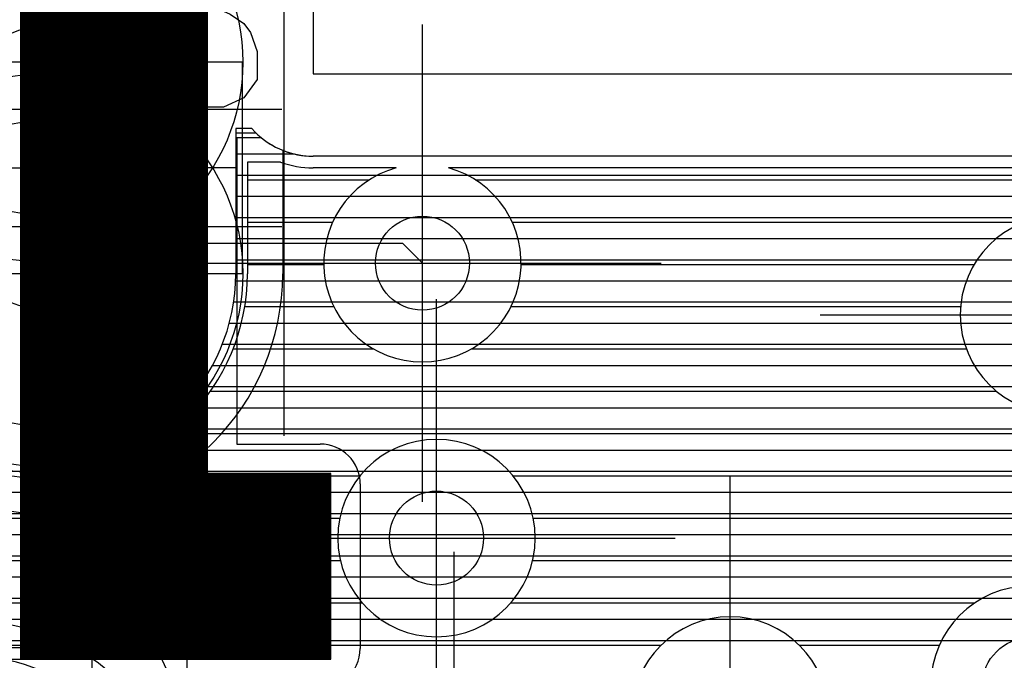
# Model space of a CAD drawing. Extents: x 25 to 291, y 23 to 136.
# Tile 109 of 147: x 38.23 to 42.42, y 122.91 to 125.63. Entities that reach past the tile are written whole.
import ezdxf

# ---------------------------------------------------------------- set-up
doc = ezdxf.new("R2010")
doc.units = 0
doc.layers.get('0').update_dxf_attribs({"linetype": 'CONTINUOUS'})
for name, color, linetype in [('copper_layer_2', 1, 'CONTINUOUS'), ('copper_layer_3', 3, 'CONTINUOUS'), ('copper_layer_bottom', 4, 'CONTINUOUS'), ('copper_layer_top', 5, 'CONTINUOUS'), ('drill_drawing', 6, 'CONTINUOUS'), ('silkscreen_top', 1, 'CONTINUOUS'), ('solder_mask_top', 1, 'CONTINUOUS')]:
    doc.layers.add(name, color=color, linetype=linetype)

# ---------------------------------------------------------------- blocks, each defined once
blk = doc.blocks.new('D20')
blk.add_circle((0, 0), 0.2)
blk = doc.blocks.new('D644')
blk.add_lwpolyline([(0.6477, 0.44958), (-0.6477, 0.44958), (-0.6477, -0.44958), (0.6477, -0.44958)], close=True)
for centre in [(0, 0.44958), (0, -0.44958)]:
    blk.add_circle(centre, 0.64999)
blk = doc.blocks.new('D647')
blk.add_lwpolyline([(0.84836, 0.44958), (-0.84836, 0.44958), (-0.84836, -0.44958), (0.84836, -0.44958)], close=True)
for centre in [(0, 0.44958), (0, -0.44958)]:
    blk.add_circle(centre, 0.85001)

msp = doc.modelspace()

# ---------------------------------------------------------------- linework, layer by layer
at = {"layer": 'copper_layer_2', "color": 1}
for points in [[(39.21336, 125.167894), (39.145034, 125.167894), (39.145034, 124.550165)], [(39.145034, 125.14986), (39.230378, 125.14986)], [(39.145034, 125.059944), (39.393447, 125.059944)], [(71.250191, 123.400305), (71.250191, 125.050292), (39.474981, 125.050292)], [(39.145034, 125.000254), (38.975108, 125.000254)], [(39.145034, 124.970028), (71.250191, 124.970028)], [(39.145034, 124.879858), (71.250191, 124.879858)], [(39.145034, 124.789942), (71.250191, 124.789942)], [(39.145034, 124.700025), (71.250191, 124.700025)], [(39.145034, 124.609855), (71.250191, 124.609855)], [(39.144526, 124.519939), (71.250191, 124.519939)], [(39.136144, 124.430023), (71.250191, 124.430023)], [(39.117602, 124.339853), (71.250191, 124.339853)], [(39.088138, 124.249936), (71.250191, 124.249936)], [(39.046228, 124.16002), (71.250191, 124.16002)], [(38.989586, 124.06985), (71.250191, 124.06985)], [(38.914148, 123.979934), (71.250191, 123.979934)], [(38.325121, 123.730251), (38.325121, 123.900178)], [(38.811278, 123.890018), (71.250191, 123.890018)], [(38.655829, 123.799848), (71.250191, 123.799848)], [(25.750064, 123.709931), (71.250191, 123.709931)], [(25.750064, 123.620015), (71.250191, 123.620015)], [(25.750064, 123.529845), (71.250191, 123.529845)], [(25.750064, 123.439929), (71.250191, 123.439929)], [(36.603251, 123.350013), (71.250191, 123.350013)], [(36.693167, 123.259843), (71.250191, 123.259843)], [(36.755144, 123.169926), (71.250191, 123.169926)], [(36.755144, 123.08001), (71.250191, 123.08001)], [(36.755144, 122.98984), (71.250191, 122.98984)]]:
    msp.add_lwpolyline(points, dxfattribs=at)
for points in [[(39.21336, 125.167894), (39.21336, 125.167894), (39.21336, 125.167894, 0.214063), (39.474981, 125.050292), (39.474981, 125.050292)], [(37.504953, 124.550165), (37.504953, 124.550165), (37.504953, 124.550165, 1), (39.145034, 124.550165), (39.145034, 124.550165)]]:
    msp.add_lwpolyline(points, format="xyb", dxfattribs=at)
at = {"layer": 'copper_layer_3', "color": 3}
for points in [[(39.335789, 125.025146), (39.195072, 125.025146), (39.195072, 124.550165)], [(39.828804, 125.000254), (39.474981, 125.000254)], [(70.450089, 124.763526), (70.450089, 125.000254), (40.051308, 125.000254)], [(39.195072, 124.949962), (39.715011, 124.949962)], [(40.1651, 124.949962), (70.450089, 124.949962)], [(39.195072, 124.769876), (39.558039, 124.769876)], [(40.322073, 124.769876), (42.506477, 124.769876)], [(39.195072, 124.589789), (39.520193, 124.589789)], [(40.360173, 124.589789), (42.289053, 124.589789)], [(39.183642, 124.409957), (39.563119, 124.409957)], [(40.316993, 124.409957), (42.231394, 124.409957)], [(39.133858, 124.22987), (39.732791, 124.22987)], [(40.14732, 124.22987), (42.256033, 124.22987)], [(39.03683, 124.050038), (42.384557, 124.050038)], [(38.867412, 123.869952), (44.368555, 123.869952)], [(38.454407, 123.689865), (39.673863, 123.689865)], [(40.326137, 123.689865), (44.466853, 123.689865)], [(37.278893, 123.510033), (39.588773, 123.510033)], [(40.411481, 123.510033), (70.450089, 123.510033)], [(37.173736, 123.329947), (39.591059, 123.329947)], [(40.409195, 123.329947), (70.450089, 123.329947)], [(34.593599, 123.14986), (39.683007, 123.14986)], [(40.317247, 123.14986), (42.292355, 123.14986)], [(31.410211, 122.970028), (40.955804, 122.970028)], [(41.544323, 122.970028), (42.14097, 122.970028)]]:
    msp.add_lwpolyline(points, dxfattribs=at)
for points in [[(39.335789, 125.025146), (39.335789, 125.025146), (39.335789, 125.025146, 0.089743), (39.474981, 125.000254), (39.474981, 125.000254)], [(39.828804, 125.000254), (39.828804, 125.000254), (39.828804, 125.000254, 7.417914), (40.051308, 125.000254), (40.051308, 125.000254)], [(43.070104, 124.375159), (43.070104, 124.375159), (43.070104, 124.375159, 1), (42.22987, 124.375159), (42.22987, 124.375159), (42.22987, 124.375159, 1), (43.070104, 124.375159), (43.070104, 124.375159)], [(43.070104, 124.375159), (43.070104, 124.375159), (43.070104, 124.375159, 1), (42.22987, 124.375159), (42.22987, 124.375159), (42.22987, 124.375159, 1), (43.070104, 124.375159), (43.070104, 124.375159)], [(37.455169, 124.550165), (37.455169, 124.550165), (37.455169, 124.550165, 1), (39.195072, 124.550165), (39.195072, 124.550165)], [(40.420117, 123.425197), (40.420117, 123.425197), (40.420117, 123.425197, 1), (39.579883, 123.425197), (39.579883, 123.425197), (39.579883, 123.425197, 1), (40.420117, 123.425197), (40.420117, 123.425197)], [(40.420117, 123.425197), (40.420117, 123.425197), (40.420117, 123.425197, 1), (39.579883, 123.425197), (39.579883, 123.425197), (39.579883, 123.425197, 1), (40.420117, 123.425197), (40.420117, 123.425197)], [(42.945136, 122.800356), (42.945136, 122.800356), (42.945136, 122.800356, 1), (42.104902, 122.800356), (42.104902, 122.800356), (42.104902, 122.800356, 1), (42.945136, 122.800356), (42.945136, 122.800356)], [(42.945136, 122.800356), (42.945136, 122.800356), (42.945136, 122.800356, 1), (42.104902, 122.800356), (42.104902, 122.800356), (42.104902, 122.800356, 1), (42.945136, 122.800356), (42.945136, 122.800356)], [(41.670053, 122.670307), (41.670053, 122.670307), (41.670053, 122.670307, 1), (40.830328, 122.670307), (40.830328, 122.670307), (40.830328, 122.670307, 1), (41.670053, 122.670307), (41.670053, 122.670307)], [(41.670053, 122.670307), (41.670053, 122.670307), (41.670053, 122.670307, 1), (40.830328, 122.670307), (40.830328, 122.670307), (40.830328, 122.670307, 1), (41.670053, 122.670307), (41.670053, 122.670307)], [(38.77013, 122.17526), (38.77013, 122.17526), (38.77013, 122.17526, 1), (37.280163, 122.17526), (37.280163, 122.17526)]]:
    msp.add_lwpolyline(points, format="xyb", dxfattribs=at)
at = {"layer": 'copper_layer_bottom', "color": 4}
for points in [[(39.345187, 125.075184), (39.345187, 125.075184), (39.345187, 125.075184, 0.095689), (39.474981, 125.050292), (39.474981, 125.050292)], [(37.305055, 124.550165), (37.305055, 124.550165), (37.305055, 124.550165, 1), (39.345187, 124.550165), (39.345187, 124.550165)], [(38.91999, 122.17526), (38.91999, 122.17526), (38.91999, 122.17526, 0.999716), (37.130048, 122.17526), (37.130048, 122.17526)]]:
    msp.add_lwpolyline(points, format="xyb", dxfattribs=at)
for points in [[(39.345187, 125.075184), (39.345187, 124.550165)], [(39.345187, 125.059944), (39.393447, 125.059944)], [(71.250191, 123.400305), (71.250191, 125.050292), (39.474981, 125.050292)], [(39.345187, 124.970028), (71.250191, 124.970028)], [(39.345187, 124.879858), (71.250191, 124.879858)], [(39.345187, 124.789942), (71.250191, 124.789942)], [(39.345187, 124.700025), (71.250191, 124.700025)], [(39.345187, 124.609855), (71.250191, 124.609855)], [(39.344679, 124.519939), (71.250191, 124.519939)], [(39.338075, 124.430023), (71.250191, 124.430023)], [(39.323089, 124.339853), (71.250191, 124.339853)], [(39.299975, 124.249936), (71.250191, 124.249936)], [(39.267463, 124.16002), (71.250191, 124.16002)], [(39.22479, 124.06985), (71.250191, 124.06985)], [(39.170688, 123.979934), (71.250191, 123.979934)], [(39.102616, 123.890018), (71.250191, 123.890018)], [(39.016002, 123.799848), (71.250191, 123.799848)], [(38.325121, 123.530353), (38.325121, 123.700279)], [(38.903226, 123.709931), (71.250191, 123.709931)], [(38.743205, 123.620015), (71.250191, 123.620015)], [(25.750064, 123.529845), (71.250191, 123.529845)], [(25.750064, 123.439929), (71.250191, 123.439929)], [(25.750064, 123.350013), (71.253747, 123.350013)], [(25.750064, 123.259843), (71.275083, 123.259843)], [(25.750064, 123.169926), (71.275083, 123.169926)], [(25.750064, 123.08001), (71.275083, 123.08001)], [(38.395733, 122.98984), (71.730251, 122.98984)]]:
    msp.add_lwpolyline(points, dxfattribs=at)
at = {"layer": 'copper_layer_top', "color": 5}
for points in [[(38.230124, 122.960122), (38.230124, 126.10033)], [(38.23495, 122.960122), (38.23495, 126.10033)], [(38.24003, 122.960122), (38.24003, 126.10033)], [(38.24511, 122.960122), (38.24511, 126.10033)], [(38.250191, 122.960122), (38.250191, 126.10033)], [(38.255017, 122.960122), (38.255017, 126.10033)], [(38.260097, 122.960122), (38.260097, 126.10033)], [(38.265177, 122.960122), (38.265177, 126.10033)], [(38.270003, 122.960122), (38.270003, 126.10033)], [(38.275083, 122.960122), (38.275083, 126.10033)], [(38.280163, 122.960122), (38.280163, 126.10033)], [(38.284989, 122.960122), (38.284989, 126.10033)], [(38.290069, 122.960122), (38.290069, 126.10033)], [(38.295149, 122.960122), (38.295149, 126.10033)], [(38.299975, 122.960122), (38.299975, 126.10033)], [(38.305055, 122.960122), (38.305055, 126.10033)], [(38.310135, 122.960122), (38.310135, 126.10033)], [(38.314961, 122.960122), (38.314961, 126.10033)], [(38.320041, 122.960122), (38.320041, 126.10033)], [(38.325121, 122.960122), (38.325121, 126.10033)], [(38.330201, 122.960122), (38.330201, 126.10033)], [(38.335027, 122.960122), (38.335027, 126.10033)], [(38.340107, 122.960122), (38.340107, 126.10033)], [(38.345187, 122.960122), (38.345187, 126.10033)], [(38.350013, 122.960122), (38.350013, 126.10033)], [(38.355093, 122.960122), (38.355093, 126.10033)], [(38.360173, 122.960122), (38.360173, 126.10033)], [(38.364999, 122.960122), (38.364999, 126.10033)], [(38.370079, 122.960122), (38.370079, 126.10033)], [(38.375159, 122.960122), (38.375159, 126.10033)], [(38.379985, 122.960122), (38.379985, 126.10033)], [(38.385065, 122.960122), (38.385065, 126.10033)], [(38.390145, 122.960122), (38.390145, 126.10033)], [(38.394971, 122.960122), (38.394971, 126.10033)], [(38.400051, 122.960122), (38.400051, 126.10033)], [(38.405131, 122.960122), (38.405131, 126.10033)], [(38.409957, 122.960122), (38.409957, 126.10033)], [(38.415037, 122.960122), (38.415037, 126.10033)], [(38.420117, 122.960122), (38.420117, 126.10033)], [(38.425197, 122.960122), (38.425197, 126.10033)], [(38.430023, 122.960122), (38.430023, 126.10033)], [(38.435103, 122.960122), (38.435103, 126.10033)], [(38.440183, 122.960122), (38.440183, 126.10033)], [(38.445009, 122.960122), (38.445009, 126.10033)], [(38.450089, 122.960122), (38.450089, 126.10033)], [(38.455169, 122.960122), (38.455169, 126.10033)], [(38.459995, 122.960122), (38.459995, 126.10033)], [(38.465075, 122.960122), (38.465075, 126.10033)], [(38.470155, 122.960122), (38.470155, 126.10033)], [(38.474981, 122.960122), (38.474981, 126.10033)], [(38.480061, 122.960122), (38.480061, 126.10033)], [(38.485141, 122.960122), (38.485141, 126.10033)], [(38.489967, 122.960122), (38.489967, 126.10033)], [(38.495047, 122.960122), (38.495047, 126.10033)], [(38.500127, 122.960122), (38.500127, 126.10033)], [(38.504953, 122.960122), (38.504953, 126.10033)], [(38.510033, 122.960122), (38.510033, 126.10033)], [(38.515113, 122.960122), (38.515113, 126.10033)], [(38.520193, 122.960122), (38.520193, 126.10033)], [(38.525019, 122.960122), (38.525019, 126.10033)], [(38.530099, 122.960122), (38.530099, 126.10033)], [(38.535179, 122.960122), (38.535179, 126.10033)], [(38.540005, 122.960122), (38.540005, 126.10033)], [(38.545085, 122.960122), (38.545085, 126.10033)], [(38.550165, 122.960122), (38.550165, 126.10033)], [(38.554991, 122.960122), (38.554991, 126.10033)], [(38.560071, 122.960122), (38.560071, 126.10033)], [(38.565151, 122.960122), (38.565151, 126.10033)], [(38.569977, 122.960122), (38.569977, 126.10033)], [(38.575057, 122.960122), (38.575057, 126.10033)], [(38.580137, 122.960122), (38.580137, 126.10033)], [(38.584963, 122.960122), (38.584963, 126.100076)], [(38.590043, 122.960122), (38.590043, 126.099568)], [(38.595123, 122.960122), (38.595123, 126.099314)], [(38.600203, 122.960122), (38.600203, 126.098806)], [(38.605029, 122.960122), (38.605029, 126.098552)], [(38.610109, 122.960122), (38.610109, 126.098044)], [(38.615189, 122.960122), (38.615189, 126.097282)], [(38.620015, 122.960122), (38.620015, 126.096774)], [(38.625095, 122.960122), (38.625095, 126.096012)], [(38.630175, 122.960122), (38.630175, 126.09525)], [(38.635001, 122.960122), (38.635001, 126.094234)], [(38.640081, 122.960122), (38.640081, 126.093472)], [(38.645161, 122.960122), (38.645161, 126.092456)], [(38.649987, 122.960122), (38.649987, 126.09144)], [(38.655067, 122.960122), (38.655067, 126.090424)], [(38.660147, 122.960122), (38.660147, 126.089154)], [(38.664973, 122.960122), (38.664973, 126.087884)], [(38.670053, 122.960122), (38.670053, 126.086614)], [(38.675133, 122.960122), (38.675133, 126.085344)], [(38.679959, 122.960122), (38.679959, 126.08382)], [(38.685039, 122.960122), (38.685039, 126.082296)], [(38.690119, 122.960122), (38.690119, 126.080772)], [(38.695199, 122.960122), (38.695199, 126.078994)], [(38.700025, 122.960122), (38.700025, 126.07747)], [(38.705105, 122.960122), (38.705105, 126.075692)], [(38.710185, 122.960122), (38.710185, 126.07366)], [(38.715011, 122.960122), (38.715011, 126.071882)], [(38.720091, 122.960122), (38.720091, 126.06985)], [(38.725171, 122.960122), (38.725171, 126.067564)], [(38.729997, 122.960122), (38.729997, 126.065532)], [(38.735077, 122.960122), (38.735077, 126.063246)], [(38.740157, 122.960122), (38.740157, 126.06096)], [(38.744983, 122.960122), (38.744983, 126.058674)], [(38.750064, 122.960122), (38.750064, 126.056134)], [(38.755144, 122.960122), (38.755144, 126.05334)], [(38.75997, 122.960122), (38.75997, 126.0508)], [(38.76505, 122.960122), (38.76505, 126.048006)], [(38.77013, 122.960122), (38.77013, 126.045212)], [(38.774956, 122.960122), (38.774956, 126.042418)], [(38.780036, 122.960122), (38.780036, 126.039116)], [(38.785116, 122.960122), (38.785116, 126.036068)], [(38.790196, 122.960122), (38.790196, 126.032766)], [(38.795022, 122.960122), (38.795022, 126.029464)], [(38.800102, 122.960122), (38.800102, 126.026162)], [(38.805182, 122.960122), (38.805182, 126.022606)], [(38.810008, 122.960122), (38.810008, 126.018796)], [(38.815088, 122.960122), (38.815088, 126.014986)], [(38.820168, 122.960122), (38.820168, 126.011176)], [(38.824994, 122.960122), (38.824994, 126.007112)], [(38.830074, 122.960122), (38.830074, 126.002794)], [(38.835154, 122.960122), (38.835154, 125.998476)], [(38.83998, 122.960122), (38.83998, 125.994158)], [(38.84506, 122.960122), (38.84506, 125.989586)], [(38.85014, 122.960122), (38.85014, 125.98476)], [(38.854966, 122.960122), (38.854966, 125.979934)], [(38.860046, 122.960122), (38.860046, 125.974854)], [(38.865126, 122.960122), (38.865126, 125.96952)], [(38.869952, 122.960122), (38.869952, 125.964186)], [(38.875032, 122.960122), (38.875032, 125.958344)], [(38.880112, 122.960122), (38.880112, 125.952502)], [(38.885192, 122.960122), (38.885192, 125.946406)], [(38.890018, 122.960122), (38.890018, 125.940056)], [(38.895098, 122.960122), (38.895098, 125.933198)], [(38.900178, 122.960122), (38.900178, 125.926594)], [(38.905004, 122.960122), (38.905004, 125.919228)], [(38.910084, 122.960122), (38.910084, 125.911608)], [(38.915164, 122.960122), (38.915164, 125.90348)], [(38.91999, 122.960122), (38.91999, 125.895098)], [(38.92507, 122.960122), (38.92507, 125.886462)], [(38.93015, 122.960122), (38.93015, 125.87681)], [(38.934976, 122.960122), (38.934976, 125.86665)], [(38.940056, 122.960122), (38.940056, 125.855982)], [(38.945136, 122.960122), (38.945136, 125.844044)], [(38.949962, 122.960122), (38.949962, 125.83109)], [(38.955042, 122.960122), (38.955042, 125.816866)], [(38.960122, 122.960122), (38.960122, 125.800356)], [(38.965202, 122.960122), (38.965202, 125.780544)], [(38.970028, 122.960122), (38.970028, 125.75489)], [(37.685039, 125.704851), (37.685039, 122.960122), (39.500127, 122.960122), (39.500127, 123.650241)], [(39.500127, 123.650241), (38.979172, 123.650241), (38.977902, 123.650749), (38.976378, 123.651765), (38.975616, 123.653035), (38.975108, 123.654559), (38.975108, 125.705105)], [(36.562611, 125.250191), (36.812548, 125.000254), (38.325121, 125.000254)], [(39.255271, 125.127762), (39.150114, 125.127762), (39.150114, 123.825248), (39.504953, 123.825248)], [(39.150114, 125.059944), (39.393447, 125.059944)], [(71.250191, 123.400305), (71.250191, 125.050292), (39.474981, 125.050292)], [(38.325121, 125.000254), (38.645161, 124.680213), (39.854966, 124.680213), (39.940056, 124.595123)], [(38.325121, 125.000254), (38.325121, 123.425197), (40, 123.425197)], [(39.145034, 125.000254), (38.975108, 125.000254)], [(39.150114, 124.970028), (71.250191, 124.970028)], [(39.150114, 124.879858), (71.250191, 124.879858)], [(39.150114, 124.789942), (71.250191, 124.789942)], [(39.150114, 124.700025), (71.250191, 124.700025)], [(39.150114, 124.609855), (71.250191, 124.609855)], [(39.150114, 124.519939), (71.250191, 124.519939)], [(39.150114, 124.430023), (71.250191, 124.430023)], [(39.150114, 124.339853), (71.250191, 124.339853)], [(39.150114, 124.249936), (71.250191, 124.249936)], [(39.150114, 124.16002), (71.250191, 124.16002)], [(39.150114, 124.06985), (71.250191, 124.06985)], [(39.150114, 123.979934), (71.250191, 123.979934)], [(39.150114, 123.890018), (71.250191, 123.890018)], [(39.594361, 123.799848), (71.250191, 123.799848)], [(39.665989, 123.709931), (71.250191, 123.709931)], [(38.975108, 122.960122), (38.975108, 123.654559)], [(38.980188, 122.960122), (38.980188, 123.650241)], [(38.985014, 122.960122), (38.985014, 123.650241)], [(38.990094, 122.960122), (38.990094, 123.650241)], [(38.995174, 122.960122), (38.995174, 123.650241)], [(39, 122.960122), (39, 123.650241)], [(39.00508, 122.960122), (39.00508, 123.650241)], [(39.01016, 122.960122), (39.01016, 123.650241)], [(39.014986, 122.960122), (39.014986, 123.650241)], [(39.020066, 122.960122), (39.020066, 123.650241)], [(39.025146, 122.960122), (39.025146, 123.650241)], [(39.029972, 122.960122), (39.029972, 123.650241)], [(39.035052, 122.960122), (39.035052, 123.650241)], [(39.040132, 122.960122), (39.040132, 123.650241)], [(39.044958, 122.960122), (39.044958, 123.650241)], [(39.050038, 122.960122), (39.050038, 123.650241)], [(39.055118, 122.960122), (39.055118, 123.650241)], [(39.060198, 122.960122), (39.060198, 123.650241)], [(39.065024, 122.960122), (39.065024, 123.650241)], [(39.070104, 122.960122), (39.070104, 123.650241)], [(39.075184, 122.960122), (39.075184, 123.650241)], [(39.08001, 122.960122), (39.08001, 123.650241)], [(39.08509, 122.960122), (39.08509, 123.650241)], [(39.09017, 122.960122), (39.09017, 123.650241)], [(39.094996, 122.960122), (39.094996, 123.650241)], [(39.100076, 122.960122), (39.100076, 123.650241)], [(39.105156, 122.960122), (39.105156, 123.650241)], [(39.109982, 122.960122), (39.109982, 123.650241)], [(39.115062, 122.960122), (39.115062, 123.650241)], [(39.120142, 122.960122), (39.120142, 123.650241)], [(39.124968, 122.960122), (39.124968, 123.650241)], [(39.130048, 122.960122), (39.130048, 123.650241)], [(39.135128, 122.960122), (39.135128, 123.650241)], [(39.139954, 122.960122), (39.139954, 123.650241)], [(39.145034, 122.960122), (39.145034, 123.650241)], [(39.150114, 122.960122), (39.150114, 123.650241)], [(39.155194, 122.960122), (39.155194, 123.650241)], [(39.16002, 122.960122), (39.16002, 123.650241)], [(39.1651, 122.960122), (39.1651, 123.650241)], [(39.17018, 122.960122), (39.17018, 123.650241)], [(39.175006, 122.960122), (39.175006, 123.650241)], [(39.180086, 122.960122), (39.180086, 123.650241)], [(39.185166, 122.960122), (39.185166, 123.650241)], [(39.189992, 122.960122), (39.189992, 123.650241)], [(39.195072, 122.960122), (39.195072, 123.650241)], [(39.200152, 122.960122), (39.200152, 123.650241)], [(39.204978, 122.960122), (39.204978, 123.650241)], [(39.210058, 122.960122), (39.210058, 123.650241)], [(39.215138, 122.960122), (39.215138, 123.650241)], [(39.219964, 122.960122), (39.219964, 123.650241)], [(39.225044, 122.960122), (39.225044, 123.650241)], [(39.230124, 122.960122), (39.230124, 123.650241)], [(39.235204, 122.960122), (39.235204, 123.650241)], [(39.24003, 122.960122), (39.24003, 123.650241)], [(39.24511, 122.960122), (39.24511, 123.650241)], [(39.250191, 122.960122), (39.250191, 123.650241)], [(39.255017, 122.960122), (39.255017, 123.650241)], [(39.260097, 122.960122), (39.260097, 123.650241)], [(39.265177, 122.960122), (39.265177, 123.650241)], [(39.270003, 122.960122), (39.270003, 123.650241)], [(39.275083, 122.960122), (39.275083, 123.650241)], [(39.280163, 122.960122), (39.280163, 123.650241)], [(39.284989, 122.960122), (39.284989, 123.650241)], [(39.290069, 122.960122), (39.290069, 123.650241)], [(39.295149, 122.960122), (39.295149, 123.650241)], [(39.299975, 122.960122), (39.299975, 123.650241)], [(39.305055, 122.960122), (39.305055, 123.650241)], [(39.310135, 122.960122), (39.310135, 123.650241)], [(39.314961, 122.960122), (39.314961, 123.650241)], [(39.320041, 122.960122), (39.320041, 123.650241)], [(39.325121, 122.960122), (39.325121, 123.650241)], [(39.330201, 122.960122), (39.330201, 123.650241)], [(39.335027, 122.960122), (39.335027, 123.650241)], [(39.340107, 122.960122), (39.340107, 123.650241)], [(39.345187, 122.960122), (39.345187, 123.650241)], [(39.350013, 122.960122), (39.350013, 123.650241)], [(39.355093, 122.960122), (39.355093, 123.650241)], [(39.360173, 122.960122), (39.360173, 123.650241)], [(39.364999, 122.960122), (39.364999, 123.650241)], [(39.370079, 122.960122), (39.370079, 123.650241)], [(39.375159, 122.960122), (39.375159, 123.650241)], [(39.379985, 122.960122), (39.379985, 123.650241)], [(39.385065, 122.960122), (39.385065, 123.650241)], [(39.390145, 122.960122), (39.390145, 123.650241)], [(39.394971, 122.960122), (39.394971, 123.650241)], [(39.400051, 122.960122), (39.400051, 123.650241)], [(39.405131, 122.960122), (39.405131, 123.650241)], [(39.409957, 122.960122), (39.409957, 123.650241)], [(39.415037, 122.960122), (39.415037, 123.650241)], [(39.420117, 122.960122), (39.420117, 123.650241)], [(39.425197, 122.960122), (39.425197, 123.650241)], [(39.430023, 122.960122), (39.430023, 123.650241)], [(39.435103, 122.960122), (39.435103, 123.650241)], [(39.440183, 122.960122), (39.440183, 123.650241)], [(39.445009, 122.960122), (39.445009, 123.650241)], [(39.450089, 122.960122), (39.450089, 123.650241)], [(39.455169, 122.960122), (39.455169, 123.650241)], [(39.459995, 122.960122), (39.459995, 123.650241)], [(39.465075, 122.960122), (39.465075, 123.650241)], [(39.470155, 122.960122), (39.470155, 123.650241)], [(39.474981, 122.960122), (39.474981, 123.650241)], [(39.480061, 122.960122), (39.480061, 123.650241)], [(39.485141, 122.960122), (39.485141, 123.650241)], [(39.489967, 122.960122), (39.489967, 123.650241)], [(39.495047, 122.960122), (39.495047, 123.650241)], [(39.675133, 123.655321), (39.675133, 122.955296)], [(39.675133, 123.620015), (71.250191, 123.620015)], [(39.675133, 123.529845), (71.250191, 123.529845)], [(39.675133, 123.439929), (71.250191, 123.439929)], [(39.675133, 123.350013), (71.253747, 123.350013)], [(39.675133, 123.259843), (71.260097, 123.259843)], [(39.675133, 123.169926), (71.260097, 123.169926)], [(39.675133, 123.08001), (71.260097, 123.08001)], [(39.675133, 122.98984), (71.260097, 122.98984)]]:
    msp.add_lwpolyline(points, dxfattribs=at)
for points in [[(39.255271, 125.127762), (39.255271, 125.127762), (39.255271, 125.127762, 0.171531), (39.474981, 125.050292), (39.474981, 125.050292)], [(39.675133, 123.655321), (39.675133, 123.655321), (39.675133, 123.655321, 0.415269), (39.504953, 123.825248), (39.504953, 123.825248)], [(39.614935, 122.825502), (39.614935, 122.825502), (39.614935, 122.825502, 0.220045), (39.675133, 122.955296), (39.675133, 122.955296)]]:
    msp.add_lwpolyline(points, format="xyb", dxfattribs=at)
at = {"layer": 'drill_drawing', "color": 6}
for points in [[(25.400051, 25.400051), (25.400051, 125.400305), (31.725171, 125.400305), (31.725171, 126.700279), (39.474981, 126.700279), (39.474981, 125.400305), (71.600203, 125.400305), (71.600203, 123.400305), (79.200152, 123.400305), (79.200152, 125.400305), (86.400051, 125.400305), (86.400051, 25.400051), (25.400051, 25.400051)], [(38.325121, 124.234188), (38.325121, 126.266193)], [(39.237236, 125.972568), (39.179324, 126.05207), (39.092964, 126.091694), (38.977394, 126.091694), (38.89078, 126.05207), (38.833122, 125.972568), (38.833122, 125.89332), (38.861824, 125.813818), (38.89078, 125.774194), (38.948438, 125.734569), (39.121666, 125.655067), (39.179324, 125.615443), (39.20828, 125.575819), (39.237236, 125.496317), (39.237236, 125.377191), (39.179324, 125.297943), (39.092964, 125.258319), (38.977394, 125.258319), (38.89078, 125.297943), (38.833122, 125.377191)], [(38.325121, 123.734315), (38.325121, 125.76632)], [(39.940056, 123.579121), (39.940056, 125.611125)], [(37.309119, 125.250191), (39.341123, 125.250191)], [(37.309119, 124.750318), (39.341123, 124.750318)], [(38.924054, 124.595123), (40.956058, 124.595123)], [(40, 122.409195), (40, 124.441199)], [(41.633985, 124.375159), (43.665989, 124.375159)], [(41.250191, 121.654305), (41.250191, 123.686309)], [(38.533147, 123.511811), (38.533147, 122.678181)], [(38.533147, 123.511811), (38.792736, 123.511811)], [(38.792736, 123.511811), (38.87935, 123.471933), (38.908306, 123.432309), (38.937262, 123.353061)], [(38.983998, 123.425197), (41.016002, 123.425197)], [(40.075184, 121.334265), (40.075184, 123.366269)], [(38.937262, 123.353061), (38.937262, 123.273559), (38.908306, 123.19431)], [(38.908306, 123.19431), (38.87935, 123.154432), (38.792736, 123.114808), (38.533147, 123.114808)], [(38.533147, 123.11176), (38.533147, 122.278131)], [(38.533147, 123.11176), (38.792736, 123.11176), (38.87935, 123.071882), (38.908306, 123.032258), (38.937262, 122.95301), (38.937262, 122.873508), (38.908306, 122.79426), (38.87935, 122.754382), (38.792736, 122.714757), (38.533147, 122.714757)], [(38.735077, 123.114808), (38.937262, 122.678181)]]:
    msp.add_lwpolyline(points, dxfattribs=at)
msp.add_lwpolyline([(37.975108, 124.750318), (37.975108, 124.750318), (37.975108, 124.750318, 1), (38.675133, 124.750318), (38.675133, 125.250191), (38.675133, 125.250191), (38.675133, 125.250191, 1), (37.975108, 125.250191), (37.975108, 124.750318)], format="xyb", dxfattribs=at)
at = {"layer": 'silkscreen_top', "color": 1}
msp.add_lwpolyline([(31.85014, 123.890272), (31.85014, 127.400305), (39.350013, 127.400305), (39.350013, 123.8603)], dxfattribs=at)
at = {"layer": 'solder_mask_top', "color": 1}
for points in [[(38.230124, 122.910338), (38.230124, 126.150368)], [(38.23495, 122.910338), (38.23495, 126.150368)], [(38.24003, 122.910338), (38.24003, 126.150368)], [(38.24511, 122.910338), (38.24511, 126.150368)], [(38.250191, 122.910338), (38.250191, 126.150368)], [(38.255017, 122.910338), (38.255017, 126.150368)], [(38.260097, 122.910338), (38.260097, 126.150368)], [(38.265177, 122.910338), (38.265177, 126.150368)], [(38.270003, 122.910338), (38.270003, 126.150368)], [(38.275083, 122.910338), (38.275083, 126.150368)], [(38.280163, 122.910338), (38.280163, 126.150368)], [(38.284989, 122.910338), (38.284989, 126.150368)], [(38.290069, 122.910338), (38.290069, 126.150368)], [(38.295149, 122.910338), (38.295149, 126.150368)], [(38.299975, 122.910338), (38.299975, 126.150368)], [(38.305055, 122.910338), (38.305055, 126.150368)], [(38.310135, 122.910338), (38.310135, 126.150368)], [(38.314961, 122.910338), (38.314961, 126.150368)], [(38.320041, 122.910338), (38.320041, 126.150368)], [(38.325121, 122.910338), (38.325121, 126.150368)], [(38.330201, 122.910338), (38.330201, 126.150368)], [(38.335027, 122.910338), (38.335027, 126.150368)], [(38.340107, 122.910338), (38.340107, 126.150368)], [(38.345187, 122.910338), (38.345187, 126.150368)], [(38.350013, 122.910338), (38.350013, 126.150368)], [(38.355093, 122.910338), (38.355093, 126.150368)], [(38.360173, 122.910338), (38.360173, 126.150368)], [(38.364999, 122.910338), (38.364999, 126.150368)], [(38.370079, 122.910338), (38.370079, 126.150368)], [(38.375159, 122.910338), (38.375159, 126.150368)], [(38.379985, 122.910338), (38.379985, 126.150368)], [(38.385065, 122.910338), (38.385065, 126.150368)], [(38.390145, 122.910338), (38.390145, 126.150368)], [(38.394971, 122.910338), (38.394971, 126.150368)], [(38.400051, 122.910338), (38.400051, 126.150368)], [(38.405131, 122.910338), (38.405131, 126.150368)], [(38.409957, 122.910338), (38.409957, 126.150368)], [(38.415037, 122.910338), (38.415037, 126.150368)], [(38.420117, 122.910338), (38.420117, 126.150368)], [(38.425197, 122.910338), (38.425197, 126.150368)], [(38.430023, 122.910338), (38.430023, 126.150368)], [(38.435103, 122.910338), (38.435103, 126.150368)], [(38.440183, 122.910338), (38.440183, 126.150368)], [(38.445009, 122.910338), (38.445009, 126.150368)], [(38.450089, 122.910338), (38.450089, 126.150368)], [(38.455169, 122.910338), (38.455169, 126.150368)], [(38.459995, 122.910338), (38.459995, 126.150368)], [(38.465075, 122.910338), (38.465075, 126.150368)], [(38.470155, 122.910338), (38.470155, 126.150368)], [(38.474981, 122.910338), (38.474981, 126.150368)], [(38.480061, 122.910338), (38.480061, 126.150368)], [(38.485141, 122.910338), (38.485141, 126.150368)], [(38.489967, 122.910338), (38.489967, 126.150368)], [(38.495047, 122.910338), (38.495047, 126.150368)], [(38.500127, 122.910338), (38.500127, 126.150368)], [(38.504953, 122.910338), (38.504953, 126.150368)], [(38.510033, 122.910338), (38.510033, 126.150368)], [(38.515113, 122.910338), (38.515113, 126.150368)], [(38.520193, 122.910338), (38.520193, 126.150368)], [(38.525019, 122.910338), (38.525019, 126.150368)], [(38.530099, 122.910338), (38.530099, 126.150368)], [(38.535179, 122.910338), (38.535179, 126.150368)], [(38.540005, 122.910338), (38.540005, 126.150368)], [(38.545085, 122.910338), (38.545085, 126.150368)], [(38.550165, 122.910338), (38.550165, 126.150368)], [(38.554991, 122.910338), (38.554991, 126.150368)], [(38.560071, 122.910338), (38.560071, 126.150368)], [(38.565151, 122.910338), (38.565151, 126.150368)], [(38.569977, 122.910338), (38.569977, 126.150368)], [(38.575057, 122.910338), (38.575057, 126.150368)], [(38.580137, 122.910338), (38.580137, 126.150368)], [(38.584963, 122.910338), (38.584963, 126.150368)], [(38.590043, 122.910338), (38.590043, 126.150368)], [(38.595123, 122.910338), (38.595123, 126.150368)], [(38.600203, 122.910338), (38.600203, 126.150368)], [(38.605029, 122.910338), (38.605029, 126.150368)], [(38.610109, 122.910338), (38.610109, 126.150368)], [(38.615189, 122.910338), (38.615189, 126.150368)], [(38.620015, 122.910338), (38.620015, 126.150368)], [(38.625095, 122.910338), (38.625095, 126.150368)], [(38.630175, 122.910338), (38.630175, 126.150368)], [(38.635001, 122.910338), (38.635001, 126.150114)], [(38.640081, 122.910338), (38.640081, 126.149606)], [(38.645161, 122.910338), (38.645161, 126.148844)], [(38.649987, 122.910338), (38.649987, 126.148082)], [(38.655067, 122.910338), (38.655067, 126.14732)], [(38.660147, 122.910338), (38.660147, 126.146304)], [(38.664973, 122.910338), (38.664973, 126.145542)], [(38.670053, 122.910338), (38.670053, 126.144526)], [(38.675133, 122.910338), (38.675133, 126.143256)], [(38.679959, 122.910338), (38.679959, 126.14224)], [(38.685039, 122.910338), (38.685039, 126.141224)], [(38.690119, 122.910338), (38.690119, 126.139954)], [(38.695199, 122.910338), (38.695199, 126.138684)], [(38.700025, 122.910338), (38.700025, 126.13716)], [(38.705105, 122.910338), (38.705105, 126.13589)], [(38.710185, 122.910338), (38.710185, 126.134366)], [(38.715011, 122.910338), (38.715011, 126.132842)], [(38.720091, 122.910338), (38.720091, 126.131064)], [(38.725171, 122.910338), (38.725171, 126.12954)], [(38.729997, 122.910338), (38.729997, 126.127762)], [(38.735077, 122.910338), (38.735077, 126.125984)], [(38.740157, 122.910338), (38.740157, 126.123952)], [(38.744983, 122.910338), (38.744983, 126.122174)], [(38.750064, 122.910338), (38.750064, 126.120142)], [(38.755144, 122.910338), (38.755144, 126.11811)], [(38.75997, 122.910338), (38.75997, 126.115824)], [(38.76505, 122.910338), (38.76505, 126.113538)], [(38.77013, 122.910338), (38.77013, 126.111252)], [(38.774956, 122.910338), (38.774956, 126.108966)], [(38.780036, 122.910338), (38.780036, 126.106426)], [(38.785116, 122.910338), (38.785116, 126.103886)], [(38.790196, 122.910338), (38.790196, 126.101346)], [(38.795022, 122.910338), (38.795022, 126.098806)], [(38.800102, 122.910338), (38.800102, 126.096012)], [(38.805182, 122.910338), (38.805182, 126.093218)], [(38.810008, 122.910338), (38.810008, 126.09017)], [(38.815088, 122.910338), (38.815088, 126.087122)], [(38.820168, 122.910338), (38.820168, 126.084074)], [(38.824994, 122.910338), (38.824994, 126.080772)], [(38.830074, 122.910338), (38.830074, 126.07747)], [(38.835154, 122.910338), (38.835154, 126.074168)], [(38.83998, 122.910338), (38.83998, 126.070612)], [(38.84506, 122.910338), (38.84506, 126.067056)], [(38.85014, 122.910338), (38.85014, 126.063246)], [(38.854966, 122.910338), (38.854966, 126.059436)], [(38.860046, 122.910338), (38.860046, 126.055626)], [(38.865126, 122.910338), (38.865126, 126.051308)], [(38.869952, 122.910338), (38.869952, 126.047244)], [(38.875032, 122.910338), (38.875032, 126.042926)], [(38.880112, 122.910338), (38.880112, 126.038354)], [(38.885192, 122.910338), (38.885192, 126.034036)], [(38.890018, 122.910338), (38.890018, 126.02921)], [(38.895098, 122.910338), (38.895098, 126.024384)], [(38.900178, 122.910338), (38.900178, 126.019304)], [(38.905004, 122.910338), (38.905004, 126.014224)], [(38.910084, 122.910338), (38.910084, 126.00889)], [(38.915164, 122.910338), (38.915164, 126.003302)], [(38.91999, 122.910338), (38.91999, 125.997714)], [(38.92507, 122.910338), (38.92507, 125.991618)], [(38.93015, 122.910338), (38.93015, 125.985522)], [(38.934976, 122.910338), (38.934976, 125.979172)], [(38.940056, 122.910338), (38.940056, 125.972568)], [(38.945136, 122.910338), (38.945136, 125.96571)], [(38.949962, 122.910338), (38.949962, 125.958598)], [(38.955042, 122.910338), (38.955042, 125.950978)], [(38.960122, 122.910338), (38.960122, 125.943358)], [(38.965202, 122.910338), (38.965202, 125.934976)], [(38.970028, 122.910338), (38.970028, 125.92634)], [(38.975108, 122.910338), (38.975108, 125.91745)], [(38.980188, 122.910338), (38.980188, 125.907798)], [(38.985014, 122.910338), (38.985014, 125.897638)], [(38.990094, 122.910338), (38.990094, 125.886716)], [(38.995174, 122.910338), (38.995174, 125.875032)], [(39, 122.910338), (39, 125.862078)], [(39.00508, 122.910338), (39.00508, 125.847854)], [(39.01016, 122.910338), (39.01016, 125.832106)], [(39.014986, 122.910338), (39.014986, 125.813564)], [(39.020066, 122.910338), (39.020066, 125.791466)], [(39.550165, 123.700279), (39.02921, 123.700279), (39.027686, 123.700787), (39.026416, 123.701549), (39.025654, 123.703073), (39.025146, 123.704343), (39.025146, 125.75997)], [(37.635001, 125.750064), (37.635001, 122.910338), (39.550165, 122.910338), (39.550165, 123.700279)], [(39.025146, 122.910338), (39.025146, 123.704343)], [(39.029972, 122.910338), (39.029972, 123.700279)], [(39.035052, 122.910338), (39.035052, 123.700279)], [(39.040132, 122.910338), (39.040132, 123.700279)], [(39.044958, 122.910338), (39.044958, 123.700279)], [(39.050038, 122.910338), (39.050038, 123.700279)], [(39.055118, 122.910338), (39.055118, 123.700279)], [(39.060198, 122.910338), (39.060198, 123.700279)], [(39.065024, 122.910338), (39.065024, 123.700279)], [(39.070104, 122.910338), (39.070104, 123.700279)], [(39.075184, 122.910338), (39.075184, 123.700279)], [(39.08001, 122.910338), (39.08001, 123.700279)], [(39.08509, 122.910338), (39.08509, 123.700279)], [(39.09017, 122.910338), (39.09017, 123.700279)], [(39.094996, 122.910338), (39.094996, 123.700279)], [(39.100076, 122.910338), (39.100076, 123.700279)], [(39.105156, 122.910338), (39.105156, 123.700279)], [(39.109982, 122.910338), (39.109982, 123.700279)], [(39.115062, 122.910338), (39.115062, 123.700279)], [(39.120142, 122.910338), (39.120142, 123.700279)], [(39.124968, 122.910338), (39.124968, 123.700279)], [(39.130048, 122.910338), (39.130048, 123.700279)], [(39.135128, 122.910338), (39.135128, 123.700279)], [(39.139954, 122.910338), (39.139954, 123.700279)], [(39.145034, 122.910338), (39.145034, 123.700279)], [(39.150114, 122.910338), (39.150114, 123.700279)], [(39.155194, 122.910338), (39.155194, 123.700279)], [(39.16002, 122.910338), (39.16002, 123.700279)], [(39.1651, 122.910338), (39.1651, 123.700279)], [(39.17018, 122.910338), (39.17018, 123.700279)], [(39.175006, 122.910338), (39.175006, 123.700279)], [(39.180086, 122.910338), (39.180086, 123.700279)], [(39.185166, 122.910338), (39.185166, 123.700279)], [(39.189992, 122.910338), (39.189992, 123.700279)], [(39.195072, 122.910338), (39.195072, 123.700279)], [(39.200152, 122.910338), (39.200152, 123.700279)], [(39.204978, 122.910338), (39.204978, 123.700279)], [(39.210058, 122.910338), (39.210058, 123.700279)], [(39.215138, 122.910338), (39.215138, 123.700279)], [(39.219964, 122.910338), (39.219964, 123.700279)], [(39.225044, 122.910338), (39.225044, 123.700279)], [(39.230124, 122.910338), (39.230124, 123.700279)], [(39.235204, 122.910338), (39.235204, 123.700279)], [(39.24003, 122.910338), (39.24003, 123.700279)], [(39.24511, 122.910338), (39.24511, 123.700279)], [(39.250191, 122.910338), (39.250191, 123.700279)], [(39.255017, 122.910338), (39.255017, 123.700279)], [(39.260097, 122.910338), (39.260097, 123.700279)], [(39.265177, 122.910338), (39.265177, 123.700279)], [(39.270003, 122.910338), (39.270003, 123.700279)], [(39.275083, 122.910338), (39.275083, 123.700279)], [(39.280163, 122.910338), (39.280163, 123.700279)], [(39.284989, 122.910338), (39.284989, 123.700279)], [(39.290069, 122.910338), (39.290069, 123.700279)], [(39.295149, 122.910338), (39.295149, 123.700279)], [(39.299975, 122.910338), (39.299975, 123.700279)], [(39.305055, 122.910338), (39.305055, 123.700279)], [(39.310135, 122.910338), (39.310135, 123.700279)], [(39.314961, 122.910338), (39.314961, 123.700279)], [(39.320041, 122.910338), (39.320041, 123.700279)], [(39.325121, 122.910338), (39.325121, 123.700279)], [(39.330201, 122.910338), (39.330201, 123.700279)], [(39.335027, 122.910338), (39.335027, 123.700279)], [(39.340107, 122.910338), (39.340107, 123.700279)], [(39.345187, 122.910338), (39.345187, 123.700279)], [(39.350013, 122.910338), (39.350013, 123.700279)], [(39.355093, 122.910338), (39.355093, 123.700279)], [(39.360173, 122.910338), (39.360173, 123.700279)], [(39.364999, 122.910338), (39.364999, 123.700279)], [(39.370079, 122.910338), (39.370079, 123.700279)], [(39.375159, 122.910338), (39.375159, 123.700279)], [(39.379985, 122.910338), (39.379985, 123.700279)], [(39.385065, 122.910338), (39.385065, 123.700279)], [(39.390145, 122.910338), (39.390145, 123.700279)], [(39.394971, 122.910338), (39.394971, 123.700279)], [(39.400051, 122.910338), (39.400051, 123.700279)], [(39.405131, 122.910338), (39.405131, 123.700279)], [(39.409957, 122.910338), (39.409957, 123.700279)], [(39.415037, 122.910338), (39.415037, 123.700279)], [(39.420117, 122.910338), (39.420117, 123.700279)], [(39.425197, 122.910338), (39.425197, 123.700279)], [(39.430023, 122.910338), (39.430023, 123.700279)], [(39.435103, 122.910338), (39.435103, 123.700279)], [(39.440183, 122.910338), (39.440183, 123.700279)], [(39.445009, 122.910338), (39.445009, 123.700279)], [(39.450089, 122.910338), (39.450089, 123.700279)], [(39.455169, 122.910338), (39.455169, 123.700279)], [(39.459995, 122.910338), (39.459995, 123.700279)], [(39.465075, 122.910338), (39.465075, 123.700279)], [(39.470155, 122.910338), (39.470155, 123.700279)], [(39.474981, 122.910338), (39.474981, 123.700279)], [(39.480061, 122.910338), (39.480061, 123.700279)], [(39.485141, 122.910338), (39.485141, 123.700279)], [(39.489967, 122.910338), (39.489967, 123.700279)], [(39.495047, 122.910338), (39.495047, 123.700279)], [(39.500127, 122.910338), (39.500127, 123.700279)], [(39.504953, 122.910338), (39.504953, 123.700279)], [(39.510033, 122.910338), (39.510033, 123.700279)], [(39.515113, 122.910338), (39.515113, 123.700279)], [(39.520193, 122.910338), (39.520193, 123.700279)], [(39.525019, 122.910338), (39.525019, 123.700279)], [(39.530099, 122.910338), (39.530099, 123.700279)], [(39.535179, 122.910338), (39.535179, 123.700279)], [(39.540005, 122.910338), (39.540005, 123.700279)], [(39.545085, 122.910338), (39.545085, 123.700279)]]:
    msp.add_lwpolyline(points, dxfattribs=at)

# ---------------------------------------------------------------- block references
at = {"layer": 'copper_layer_2'}
for name, p in [('D644', (38.325121, 125.000254)), ('D20', (39.940056, 124.595123)), ('D20', (40, 123.425197)), ('D20', (42.525019, 122.800356))]:
    msp.add_blockref(name, p, dxfattribs=at)
at = {"layer": 'copper_layer_bottom'}
for name, p in [('D647', (38.325121, 125.000254)), ('D20', (39.940056, 124.595123)), ('D20', (40, 123.425197)), ('D20', (42.525019, 122.800356))]:
    msp.add_blockref(name, p, dxfattribs=at)
at = {"layer": 'copper_layer_top'}
for name, p in [('D644', (38.325121, 125.000254)), ('D20', (39.940056, 124.595123)), ('D20', (40, 123.425197)), ('D20', (42.525019, 122.800356))]:
    msp.add_blockref(name, p, dxfattribs=at)

doc.saveas('drawing.dxf')
